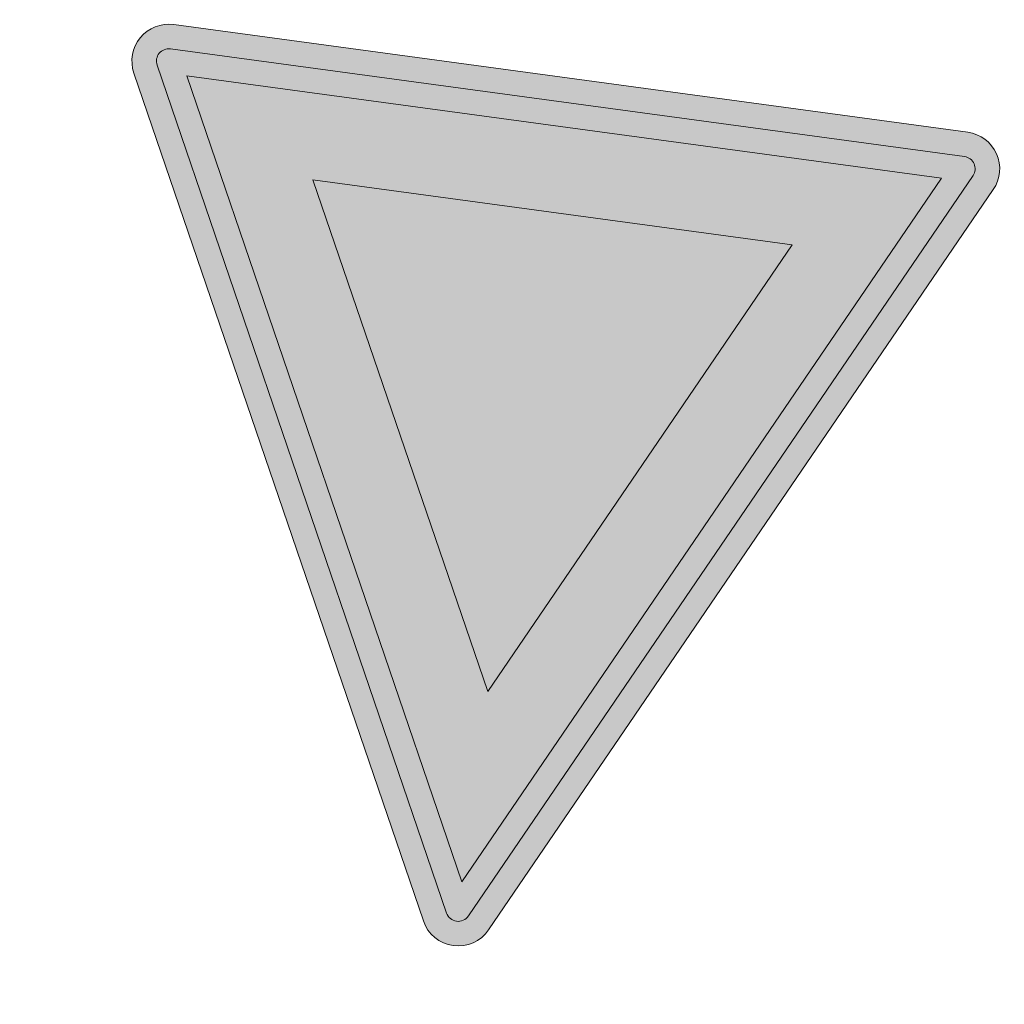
# Model space of a CAD drawing. Header units: metres. Extents: x 115632 to 117830, y 479690 to 480411.
# Tile 18 of 20: x 117187 to 117191.01, y 480327.48 to 480331.49. Entities that reach past the tile are written whole.
import ezdxf

# ---------------------------------------------------------------- set-up
doc = ezdxf.new("R2010")
doc.units = ezdxf.units.M
doc.layers.add('N-WE-VW-VERKEERSTEKEN_BORD_B-S', color=7, linetype='Continuous', lineweight=25)

# ---------------------------------------------------------------- blocks, each defined once
blk = doc.blocks.new('N-SVW-VERKEERSTEKEN_BORD_B06-SO')
at = {"true_color": 0xff0000}
h = blk.add_hatch(color=1, dxfattribs=at)
h.dxf.hatch_style = 1
h.paths.add_polyline_path([(-3.532917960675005, 3.130425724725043), (-0.2683281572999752, -3.398753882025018, 0.2840790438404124), (-1.034694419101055e-16, -3.564589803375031), (-7.897650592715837e-17, -3.36458980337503, -0.2840790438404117), (-0.08944271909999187, -3.309311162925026), (-3.354032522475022, 3.219868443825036, -0.55753651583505), (-3.26458980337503, 3.364589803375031), (7.451103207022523e-16, 3.36458980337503), (7.140921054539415e-16, 3.56458980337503), (-3.26458980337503, 3.564589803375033, 0.5575365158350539)])
h = blk.add_hatch(color=1, dxfattribs=at)
h.dxf.hatch_style = 1
h.paths.add_polyline_path([(7.451103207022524e-16, 3.364589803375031), (3.264589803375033, 3.36458980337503, -0.5575365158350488), (3.354032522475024, 3.219868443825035), (0.08944271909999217, -3.309311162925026, -0.2840790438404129), (-7.897650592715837e-17, -3.36458980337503), (-1.034694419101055e-16, -3.564589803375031, 0.2840790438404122), (0.2683281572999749, -3.398753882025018), (3.532917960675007, 3.130425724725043, 0.5575365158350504), (3.264589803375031, 3.56458980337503), (7.696032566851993e-16, 3.56458980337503)])
at = {"true_color": 0xffffff}
h = blk.add_hatch(color=7, dxfattribs=at)
h.dxf.hatch_style = 1
h.paths.add_polyline_path([(-0.08944271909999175, -3.309311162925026, 0.2840790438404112), (-1.89998808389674e-16, -3.36458980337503), (-3.724130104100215e-16, -3.04098300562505), (-3.10278640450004, 3.164589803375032), (3.875504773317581e-16, 3.164589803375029), (4.120434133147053e-16, 3.36458980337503), (-3.26458980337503, 3.364589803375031, 0.5575365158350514), (-3.354032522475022, 3.219868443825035)])
h = blk.add_hatch(color=7, dxfattribs=at)
h.dxf.hatch_style = 1
h.paths.add_polyline_path([(-1.503684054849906e-16, -3.040983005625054), (-1.89998808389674e-16, -3.36458980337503, 0.2840790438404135), (0.08944271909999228, -3.309311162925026), (3.354032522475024, 3.219868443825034, 0.5575365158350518), (3.264589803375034, 3.36458980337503), (6.340880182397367e-16, 3.364589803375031), (6.095950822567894e-16, 3.164589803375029), (3.102786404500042, 3.164589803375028)])
at = {"true_color": 0xff0000}
h = blk.add_hatch(color=1, dxfattribs=at)
h.dxf.hatch_style = 1
h.paths.add_polyline_path([(-3.93461030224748e-17, -3.040983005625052), (1.523414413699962e-16, -1.475735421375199), (-1.970162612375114, 2.46458980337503), (6.348921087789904e-16, 2.46458980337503), (7.206173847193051e-16, 3.164589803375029), (-3.102786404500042, 3.164589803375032)], flags=17)
h = blk.add_hatch(color=1, dxfattribs=at)
h.dxf.hatch_style = 1
h.paths.add_polyline_path([(1.616504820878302e-17, -3.040983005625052), (3.102786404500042, 3.164589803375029), (7.761285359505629e-16, 3.164589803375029), (7.459144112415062e-16, 2.46458980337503), (1.970162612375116, 2.464589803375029), (1.523414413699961e-16, -1.4757354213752)], flags=17)
at = {"true_color": 0xffffff}
h = blk.add_hatch(color=7, dxfattribs=at)
h.dxf.hatch_style = 1
h.paths.add_polyline_path([(2.220446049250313e-16, -1.475735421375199), (1.970162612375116, 2.46458980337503), (-1.970162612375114, 2.464589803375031)])
at = {"color": 1, "lineweight": 0, "true_color": 0xff0000}
blk.add_lwpolyline([(-3.532917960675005, 3.130425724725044), (-0.2683281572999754, -3.398753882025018, 0.6180339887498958), (0.2683281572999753, -3.398753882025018), (3.532917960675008, 3.130425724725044, 0.5575365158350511), (3.26458980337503, 3.56458980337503), (-3.26458980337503, 3.564589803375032, 0.5575365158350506)], format="xyb", close=True, dxfattribs=at)
at = {"color": 7, "lineweight": 0, "true_color": 0xffffff}
blk.add_lwpolyline([(-3.354032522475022, 3.219868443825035), (-0.08944271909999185, -3.309311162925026, 0.6180339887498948), (0.08944271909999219, -3.309311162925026), (3.354032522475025, 3.219868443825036, 0.5575365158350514), (3.264589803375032, 3.36458980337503), (-3.26458980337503, 3.364589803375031, 0.5575365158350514)], format="xyb", close=True, dxfattribs=at)
for points in [[(-3.102786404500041, 3.164589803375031), (1.96576289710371e-16, -3.040983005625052), (3.102786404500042, 3.164589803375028)], [(-1.970162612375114, 2.46458980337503), (3.882638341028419e-16, -1.475735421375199), (1.970162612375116, 2.464589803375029)]]:
    blk.add_lwpolyline(points, close=True, dxfattribs=at)

msp = doc.modelspace()

# ---------------------------------------------------------------- block references
at = {"layer": 'N-WE-VW-VERKEERSTEKEN_BORD_B-S', "xscale": 0.4999999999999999, "yscale": 0.4999999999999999, "zscale": 0.4999999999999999, "rotation": 352.283447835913}
msp.add_blockref('N-SVW-VERKEERSTEKEN_BORD_B06-SO', (117189.0027669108, 480329.486727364), dxfattribs=at)

doc.saveas('drawing.dxf')
